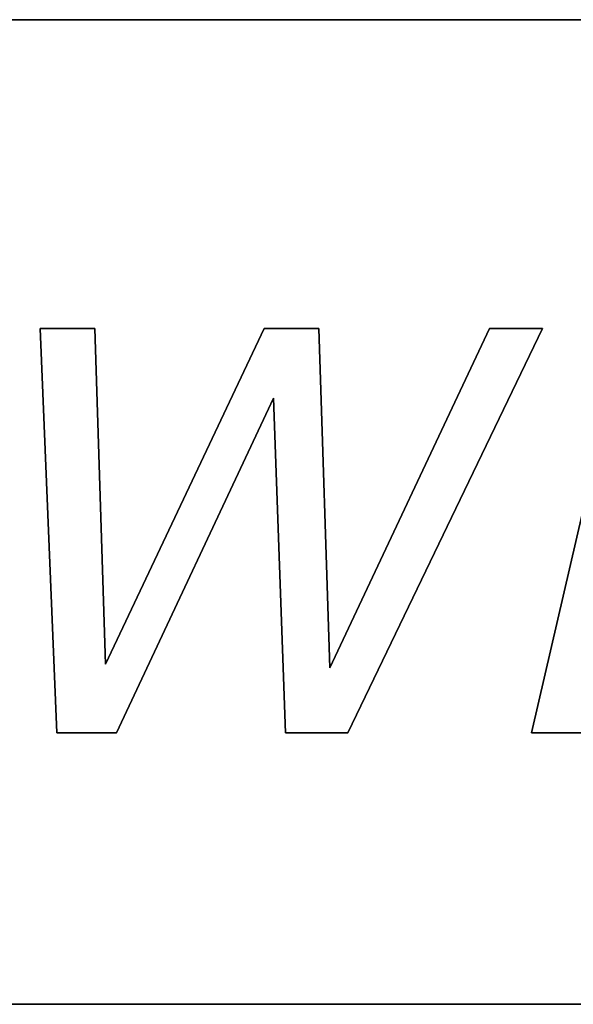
# Model space of a CAD drawing. Extents: x -3.81 to 3.81, y -1.89 to 1.9.
# Tile 35 of 149: x -2.58 to -2.36, y 1.2 to 1.58. Entities that reach past the tile are written whole.
import ezdxf

# ---------------------------------------------------------------- set-up
doc = ezdxf.new("R2010")
doc.units = 0
doc.layers.get('0').update_dxf_attribs({"linetype": 'CONTINUOUS'})

# ---------------------------------------------------------------- blocks, each defined once
blk = doc.blocks.new('*U1')
for p, q in [((-3.395, 1.585, 4.21), (-2.23, 1.585, 4.21)), ((-2.23, 1.585, 4.2099), (-3.395, 1.585, 4.2099)), ((-2.54817, 1.46579, 4.2098), (-2.56918, 1.46579, 4.2098)), ((-2.56918, 1.46579, 4.2098), (-2.56281, 1.30979, 4.2098)), ((-2.56281, 1.30979, 4.2099), (-2.56918, 1.46579, 4.2099)), ((-2.56918, 1.46579, 4.2099), (-2.54817, 1.46579, 4.2099)), ((-2.54397, 1.33628, 4.2098), (-2.54817, 1.46579, 4.2098)), ((-2.54817, 1.46579, 4.2099), (-2.54397, 1.33628, 4.2099)), ((-2.48284, 1.46579, 4.2098), (-2.54397, 1.33628, 4.2098)), ((-2.54397, 1.33628, 4.2099), (-2.48284, 1.46579, 4.2099)), ((-2.4617, 1.46579, 4.2098), (-2.48284, 1.46579, 4.2098)), ((-2.48284, 1.46579, 4.2099), (-2.4617, 1.46579, 4.2099)), ((-2.4575, 1.33488, 4.2098), (-2.4617, 1.46579, 4.2098)), ((-2.4617, 1.46579, 4.2099), (-2.4575, 1.33488, 4.2099)), ((-2.39586, 1.46579, 4.2098), (-2.4575, 1.33488, 4.2098)), ((-2.4575, 1.33488, 4.2099), (-2.39586, 1.46579, 4.2099)), ((-2.45049, 1.30979, 4.2098), (-2.37549, 1.46579, 4.2098)), ((-2.37549, 1.46579, 4.2099), (-2.45049, 1.30979, 4.2099)), ((-2.37549, 1.46579, 4.2098), (-2.39586, 1.46579, 4.2098)), ((-2.39586, 1.46579, 4.2099), (-2.37549, 1.46579, 4.2099)), ((-2.34365, 1.46579, 4.2098), (-2.37969, 1.30979, 4.2098)), ((-2.37969, 1.30979, 4.2099), (-2.34365, 1.46579, 4.2099)), ((-2.53977, 1.30979, 4.2098), (-2.47915, 1.43892, 4.2098)), ((-2.47915, 1.43892, 4.2099), (-2.53977, 1.30979, 4.2099)), ((-2.47915, 1.43892, 4.2098), (-2.47456, 1.30979, 4.2098)), ((-2.47456, 1.30979, 4.2099), (-2.47915, 1.43892, 4.2099)), ((-2.56281, 1.30979, 4.2098), (-2.53977, 1.30979, 4.2098)), ((-2.53977, 1.30979, 4.2099), (-2.56281, 1.30979, 4.2099)), ((-2.47456, 1.30979, 4.2098), (-2.45049, 1.30979, 4.2098)), ((-2.45049, 1.30979, 4.2099), (-2.47456, 1.30979, 4.2099)), ((-2.37969, 1.30979, 4.2098), (-2.35868, 1.30979, 4.2098)), ((-2.35868, 1.30979, 4.2099), (-2.37969, 1.30979, 4.2099)), ((-2.23, 1.205, 4.21), (-3.395, 1.205, 4.21)), ((-3.395, 1.205, 4.2099), (-2.23, 1.205, 4.2099))]:
    blk.add_line(p, q)
at = {"extrusion": (0, -1, 0)}
for p, q in [((-3.395, 1.585, 4.21), (-2.23, 1.585, 4.21)), ((-2.23, 1.585, 4.2099), (-3.395, 1.585, 4.2099)), ((-2.56918, 1.46579, 4.2099), (-2.54817, 1.46579, 4.2099)), ((-2.56918, 1.46579, 4.2099), (-2.56918, 1.46579, 4.2098)), ((-2.54817, 1.46579, 4.2098), (-2.56918, 1.46579, 4.2098)), ((-2.54817, 1.46579, 4.2099), (-2.54817, 1.46579, 4.2098)), ((-2.48284, 1.46579, 4.2099), (-2.4617, 1.46579, 4.2099)), ((-2.48284, 1.46579, 4.2099), (-2.48284, 1.46579, 4.2098)), ((-2.4617, 1.46579, 4.2098), (-2.48284, 1.46579, 4.2098)), ((-2.4617, 1.46579, 4.2099), (-2.4617, 1.46579, 4.2098)), ((-2.39586, 1.46579, 4.2099), (-2.37549, 1.46579, 4.2099)), ((-2.39586, 1.46579, 4.2099), (-2.39586, 1.46579, 4.2098)), ((-2.37549, 1.46579, 4.2098), (-2.39586, 1.46579, 4.2098)), ((-2.37549, 1.46579, 4.2099), (-2.37549, 1.46579, 4.2098))]:
    blk.add_line(p, q, dxfattribs=at)
at = {"extrusion": (0.999168, 0.040782, 0)}
for p, q in [((-2.56281, 1.30979, 4.2099), (-2.56918, 1.46579, 4.2099)), ((-2.56918, 1.46579, 4.2099), (-2.56918, 1.46579, 4.2098)), ((-2.56918, 1.46579, 4.2098), (-2.56281, 1.30979, 4.2098)), ((-2.56281, 1.30979, 4.2099), (-2.56281, 1.30979, 4.2098))]:
    blk.add_line(p, q, dxfattribs=at)
at = {"extrusion": (-0.999474, -0.032431, 0)}
for p, q in [((-2.54817, 1.46579, 4.2099), (-2.54397, 1.33628, 4.2099)), ((-2.54817, 1.46579, 4.2099), (-2.54817, 1.46579, 4.2098)), ((-2.54397, 1.33628, 4.2098), (-2.54817, 1.46579, 4.2098)), ((-2.54397, 1.33628, 4.2099), (-2.54397, 1.33628, 4.2098))]:
    blk.add_line(p, q, dxfattribs=at)
at = {"extrusion": (0.904334, -0.426825, 0)}
for p, q in [((-2.54397, 1.33628, 4.2099), (-2.48284, 1.46579, 4.2099)), ((-2.48284, 1.46579, 4.2098), (-2.54397, 1.33628, 4.2098)), ((-2.48284, 1.46579, 4.2099), (-2.48284, 1.46579, 4.2098)), ((-2.54397, 1.33628, 4.2099), (-2.54397, 1.33628, 4.2098))]:
    blk.add_line(p, q, dxfattribs=at)
at = {"extrusion": (-0.999485, -0.032085, 0)}
for p, q in [((-2.4617, 1.46579, 4.2099), (-2.4575, 1.33488, 4.2099)), ((-2.4617, 1.46579, 4.2099), (-2.4617, 1.46579, 4.2098)), ((-2.4575, 1.33488, 4.2098), (-2.4617, 1.46579, 4.2098)), ((-2.4575, 1.33488, 4.2099), (-2.4575, 1.33488, 4.2098))]:
    blk.add_line(p, q, dxfattribs=at)
at = {"extrusion": (0.904739, -0.425967, 0)}
for p, q in [((-2.4575, 1.33488, 4.2099), (-2.39586, 1.46579, 4.2099)), ((-2.39586, 1.46579, 4.2098), (-2.4575, 1.33488, 4.2098)), ((-2.39586, 1.46579, 4.2099), (-2.39586, 1.46579, 4.2098)), ((-2.4575, 1.33488, 4.2099), (-2.4575, 1.33488, 4.2098))]:
    blk.add_line(p, q, dxfattribs=at)
at = {"extrusion": (-0.901236, 0.433329, 0)}
for p, q in [((-2.37549, 1.46579, 4.2099), (-2.45049, 1.30979, 4.2099)), ((-2.45049, 1.30979, 4.2098), (-2.37549, 1.46579, 4.2098)), ((-2.37549, 1.46579, 4.2099), (-2.37549, 1.46579, 4.2098)), ((-2.45049, 1.30979, 4.2099), (-2.45049, 1.30979, 4.2098))]:
    blk.add_line(p, q, dxfattribs=at)
at = {"extrusion": (0.974338, -0.225092, 0)}
for p, q in [((-2.37969, 1.30979, 4.2099), (-2.34365, 1.46579, 4.2099)), ((-2.34365, 1.46579, 4.2098), (-2.37969, 1.30979, 4.2098)), ((-2.37969, 1.30979, 4.2099), (-2.37969, 1.30979, 4.2098))]:
    blk.add_line(p, q, dxfattribs=at)
at = {"extrusion": (-0.905223, 0.424937, 0)}
for p, q in [((-2.47915, 1.43892, 4.2099), (-2.53977, 1.30979, 4.2099)), ((-2.53977, 1.30979, 4.2098), (-2.47915, 1.43892, 4.2098)), ((-2.47915, 1.43892, 4.2099), (-2.47915, 1.43892, 4.2098)), ((-2.53977, 1.30979, 4.2099), (-2.53977, 1.30979, 4.2098))]:
    blk.add_line(p, q, dxfattribs=at)
at = {"extrusion": (0.99937, 0.035481, 0)}
for p, q in [((-2.47456, 1.30979, 4.2099), (-2.47915, 1.43892, 4.2099)), ((-2.47915, 1.43892, 4.2099), (-2.47915, 1.43892, 4.2098)), ((-2.47915, 1.43892, 4.2098), (-2.47456, 1.30979, 4.2098)), ((-2.47456, 1.30979, 4.2099), (-2.47456, 1.30979, 4.2098))]:
    blk.add_line(p, q, dxfattribs=at)
at = {"extrusion": (0, 1, 0)}
for p, q in [((-2.53977, 1.30979, 4.2099), (-2.56281, 1.30979, 4.2099)), ((-2.56281, 1.30979, 4.2099), (-2.56281, 1.30979, 4.2098)), ((-2.56281, 1.30979, 4.2098), (-2.53977, 1.30979, 4.2098)), ((-2.53977, 1.30979, 4.2099), (-2.53977, 1.30979, 4.2098)), ((-2.45049, 1.30979, 4.2099), (-2.47456, 1.30979, 4.2099)), ((-2.47456, 1.30979, 4.2099), (-2.47456, 1.30979, 4.2098)), ((-2.47456, 1.30979, 4.2098), (-2.45049, 1.30979, 4.2098)), ((-2.45049, 1.30979, 4.2099), (-2.45049, 1.30979, 4.2098)), ((-2.35868, 1.30979, 4.2099), (-2.37969, 1.30979, 4.2099)), ((-2.37969, 1.30979, 4.2099), (-2.37969, 1.30979, 4.2098)), ((-2.37969, 1.30979, 4.2098), (-2.35868, 1.30979, 4.2098)), ((-2.23, 1.205, 4.21), (-3.395, 1.205, 4.21)), ((-3.395, 1.205, 4.2099), (-2.23, 1.205, 4.2099))]:
    blk.add_line(p, q, dxfattribs=at)

msp = doc.modelspace()

# ---------------------------------------------------------------- block references
msp.add_blockref('*U1', (0, 0))

doc.saveas('drawing.dxf')
